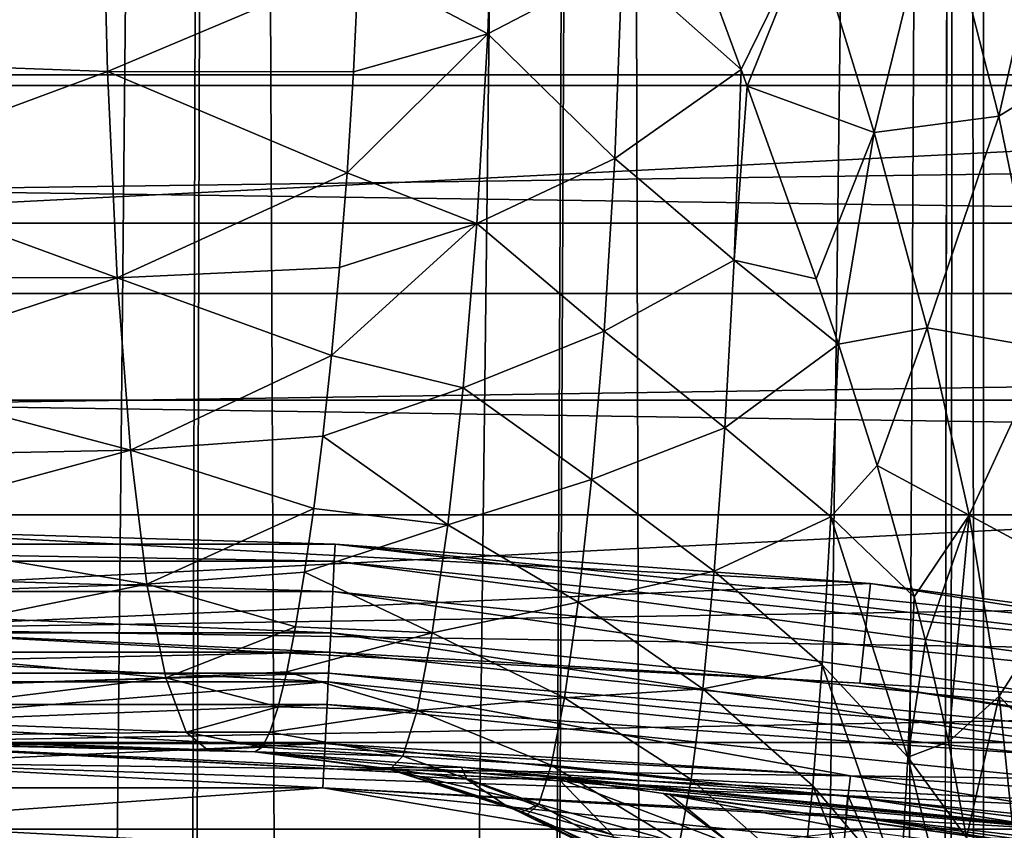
# Model space of a CAD drawing. Header units: millimetres. Extents: x -100 to 100, y -64 to 136.
# Tile 222 of 256: x 0.48 to 3.02, y 24.77 to 26.86. Entities that reach past the tile are written whole.
import ezdxf

# ---------------------------------------------------------------- set-up
doc = ezdxf.new("R2010")
doc.units = ezdxf.units.MM
doc.header["$LTSCALE"] = 159.143519
for name, color, linetype in [('107', 7, 'CONTINUOUS'), ('251', 7, 'CONTINUOUS'), ('258', 7, 'CONTINUOUS'), ('351', 7, 'CONTINUOUS'), ('352', 7, 'CONTINUOUS'), ('353', 7, 'CONTINUOUS'), ('354', 7, 'CONTINUOUS'), ('355', 7, 'CONTINUOUS'), ('357', 7, 'CONTINUOUS'), ('365', 7, 'CONTINUOUS'), ('367', 7, 'CONTINUOUS'), ('404', 7, 'CONTINUOUS'), ('407', 7, 'CONTINUOUS'), ('412', 7, 'CONTINUOUS'), ('437', 7, 'CONTINUOUS'), ('53', 7, 'CONTINUOUS'), ('85', 7, 'CONTINUOUS'), ('87', 7, 'CONTINUOUS'), ('88', 7, 'CONTINUOUS'), ('89', 7, 'CONTINUOUS'), ('90', 7, 'CONTINUOUS'), ('93', 7, 'CONTINUOUS')]:
    doc.layers.add(name, color=color, linetype=linetype)

msp = doc.modelspace()

# ---------------------------------------------------------------- linework, layer by layer
at = {"layer": '107', "color": 7, "linetype": 'CONTINUOUS', "true_color": 0x8c979c}
for points in [[(-0.0001, 27.061, 12.9549), (-0.0001, 26.7527, 13.198), (0.6928, 27.3281, 12.7355), (-0.0001, 27.061, 12.9549)], [(-0.0001, 26.7527, 13.198), (0.7076, 26.7275, 13.1775), (0.6928, 27.3281, 12.7355), (-0.0001, 26.7527, 13.198)], [(0.7076, 26.7275, 13.1775), (1.3542, 26.9996, 12.8495), (0.6928, 27.3281, 12.7355), (0.7076, 26.7275, 13.1775)], [(1.3408, 26.7262, 13.069), (1.3542, 26.9996, 12.8495), (0.7076, 26.7275, 13.1775), (1.3408, 26.7262, 13.069)], [(-0.0001, 26.7527, 13.198), (-0.0001, 26.4644, 13.4645), (0.7076, 26.7275, 13.1775), (-0.0001, 26.7527, 13.198)], [(-0.0001, 26.4644, 13.4645), (0.7327, 26.1963, 13.7067), (0.7076, 26.7275, 13.1775), (-0.0001, 26.4644, 13.4645)], [(1.3243, 26.4667, 13.3101), (1.3408, 26.7262, 13.069), (0.7076, 26.7275, 13.1775), (1.3243, 26.4667, 13.3101)], [(0.7327, 26.1963, 13.7067), (1.3243, 26.4667, 13.3101), (0.7076, 26.7275, 13.1775), (0.7327, 26.1963, 13.7067)], [(-0.0001, 26.4644, 13.4645), (-0.0001, 26.198, 13.7527), (0.7327, 26.1963, 13.7067), (-0.0001, 26.4644, 13.4645)], [(1.3052, 26.2228, 13.5719), (1.3243, 26.4667, 13.3101), (0.7327, 26.1963, 13.7067), (1.3052, 26.2228, 13.5719)], [(1.2842, 25.9963, 13.853), (1.3052, 26.2228, 13.5719), (0.7327, 26.1963, 13.7067), (1.2842, 25.9963, 13.853)], [(-0.0001, 26.198, 13.7527), (-0.0001, 25.9549, 14.061), (0.7327, 26.1963, 13.7067), (-0.0001, 26.198, 13.7527)], [(-0.0001, 25.9549, 14.061), (0.7671, 25.7525, 14.3054), (0.7327, 26.1963, 13.7067), (-0.0001, 25.9549, 14.061)], [(0.7671, 25.7525, 14.3054), (1.2842, 25.9963, 13.853), (0.7327, 26.1963, 13.7067), (0.7671, 25.7525, 14.3054)], [(1.2618, 25.789, 14.1519), (1.2842, 25.9963, 13.853), (0.7671, 25.7525, 14.3054), (1.2618, 25.789, 14.1519)], [(-0.0001, 25.9549, 14.061), (-0.0001, 25.7368, 14.3874), (0.7671, 25.7525, 14.3054), (-0.0001, 25.9549, 14.061)], [(1.2386, 25.6026, 14.4668), (1.2618, 25.789, 14.1519), (0.7671, 25.7525, 14.3054), (1.2386, 25.6026, 14.4668)], [(-0.0001, 25.7368, 14.3874), (-0.0001, 25.545, 14.7299), (0.7671, 25.7525, 14.3054), (-0.0001, 25.7368, 14.3874)], [(-0.0001, 25.545, 14.7299), (0.8094, 25.4076, 14.9519), (0.7671, 25.7525, 14.3054), (-0.0001, 25.545, 14.7299)], [(0.8094, 25.4076, 14.9519), (1.2386, 25.6026, 14.4668), (0.7671, 25.7525, 14.3054), (0.8094, 25.4076, 14.9519)], [(1.2152, 25.4386, 14.7954), (1.2386, 25.6026, 14.4668), (0.8094, 25.4076, 14.9519), (1.2152, 25.4386, 14.7954)], [(-0.0001, 25.545, 14.7299), (-0.0001, 25.3807, 15.0864), (0.8094, 25.4076, 14.9519), (-0.0001, 25.545, 14.7299)], [(1.1919, 25.2983, 15.1355), (1.2152, 25.4386, 14.7954), (0.8094, 25.4076, 14.9519), (1.1919, 25.2983, 15.1355)], [(-0.0001, 25.3807, 15.0864), (-0.0001, 25.2448, 15.4546), (0.8094, 25.4076, 14.9519), (-0.0001, 25.3807, 15.0864)], [(-0.0001, 25.2448, 15.4546), (0.8578, 25.1665, 15.6226), (0.8094, 25.4076, 14.9519), (-0.0001, 25.2448, 15.4546)], [(0.8578, 25.1665, 15.6226), (1.1919, 25.2983, 15.1355), (0.8094, 25.4076, 14.9519), (0.8578, 25.1665, 15.6226)], [(1.1691, 25.1825, 15.4851), (1.1919, 25.2983, 15.1355), (0.8578, 25.1665, 15.6226), (1.1691, 25.1825, 15.4851)], [(-0.0001, 25.2448, 15.4546), (-0.0001, 25.1383, 15.8324), (0.8578, 25.1665, 15.6226), (-0.0001, 25.2448, 15.4546)], [(1.1469, 25.092, 15.8421), (1.1691, 25.1825, 15.4851), (0.8578, 25.1665, 15.6226), (1.1469, 25.092, 15.8421)], [(-0.0001, 25.1383, 15.8324), (-0.0001, 25.0616, 16.2176), (0.8578, 25.1665, 15.6226), (-0.0001, 25.1383, 15.8324)], [(-0.0001, 25.0616, 16.2176), (0.9103, 25.027, 16.295), (0.8578, 25.1665, 15.6226), (-0.0001, 25.0616, 16.2176)], [(0.9103, 25.027, 16.295), (1.1469, 25.092, 15.8421), (0.8578, 25.1665, 15.6226), (0.9103, 25.027, 16.295)], [(1.1257, 25.0273, 16.2047), (1.1469, 25.092, 15.8421), (0.9103, 25.027, 16.295), (1.1257, 25.0273, 16.2047)], [(-0.0001, 25.0616, 16.2176), (-0.0001, 25.0154, 16.6076), (0.9103, 25.027, 16.295), (-0.0001, 25.0616, 16.2176)], [(-0.0001, 25.0154, 16.6076), (0.9649, 24.9814, 16.9502), (0.9103, 25.027, 16.295), (-0.0001, 25.0154, 16.6076)], [(-0.0001, 25, 17), (0.9649, 24.9814, 16.9502), (-0.0001, 25.0154, 16.6076), (-0.0001, 25, 17)], [(1.1057, 24.9887, 16.5704), (1.1257, 25.0273, 16.2047), (0.9103, 25.027, 16.295), (1.1057, 24.9887, 16.5704)], [(0.9649, 24.9814, 16.9502), (1.1057, 24.9887, 16.5704), (0.9103, 25.027, 16.295), (0.9649, 24.9814, 16.9502)], [(-0.0001, 25, 17), (0.5443, 24.9941, 16.9841), (0.9649, 24.9814, 16.9502), (-0.0001, 25, 17)], [(1.087, 24.9764, 16.9368), (1.1057, 24.9887, 16.5704), (0.9649, 24.9814, 16.9502), (1.087, 24.9764, 16.9368)]]:
    msp.add_3dface(points, dxfattribs=at)
at = {"layer": '251', "color": 7, "linetype": 'CONTINUOUS', "true_color": 0x8c979c}
for points in [[(2.8423, 27.2343, 11.7411), (3.001, 26.6125, 11.8051), (3.1953, 27.4727, 11.4455), (2.8423, 27.2343, 11.7411)], [(3.1953, 27.4727, 11.4455), (3.001, 26.6125, 11.8051), (3.3433, 26.8235, 11.4488), (3.1953, 27.4727, 11.4455)], [(2.5187, 27.1003, 12.055), (2.6804, 26.5697, 12.1644), (2.8423, 27.2343, 11.7411), (2.5187, 27.1003, 12.055)], [(2.8423, 27.2343, 11.7411), (2.6804, 26.5697, 12.1644), (3.001, 26.6125, 11.8051), (2.8423, 27.2343, 11.7411)], [(2.1712, 27.1878, 12.3063), (2.338, 26.732, 12.4481), (2.5187, 27.1003, 12.055), (2.1712, 27.1878, 12.3063)], [(2.338, 26.732, 12.4481), (2.3536, 26.6894, 12.4618), (2.5187, 27.1003, 12.055), (2.338, 26.732, 12.4481)], [(2.5187, 27.1003, 12.055), (2.3536, 26.6894, 12.4618), (2.6804, 26.5697, 12.1644), (2.5187, 27.1003, 12.055)], [(3.001, 26.6125, 11.8051), (3.1232, 26.0144, 11.8862), (3.3433, 26.8235, 11.4488), (3.001, 26.6125, 11.8051)], [(2.3536, 26.6894, 12.4618), (2.5313, 26.1934, 12.6257), (2.6804, 26.5697, 12.1644), (2.3536, 26.6894, 12.4618)], [(2.6804, 26.5697, 12.1644), (2.8172, 26.0673, 12.2786), (3.001, 26.6125, 11.8051), (2.6804, 26.5697, 12.1644)], [(3.001, 26.6125, 11.8051), (2.8172, 26.0673, 12.2786), (3.1232, 26.0144, 11.8862), (3.001, 26.6125, 11.8051)], [(2.5313, 26.1934, 12.6257), (2.5885, 26.025, 12.6828), (2.6804, 26.5697, 12.1644), (2.5313, 26.1934, 12.6257)], [(2.6804, 26.5697, 12.1644), (2.5885, 26.025, 12.6828), (2.8172, 26.0673, 12.2786), (2.6804, 26.5697, 12.1644)], [(2.5885, 26.025, 12.6828), (2.688, 25.7134, 12.7908), (2.8172, 26.0673, 12.2786), (2.5885, 26.025, 12.6828)], [(2.8172, 26.0673, 12.2786), (2.688, 25.7134, 12.7908), (2.9253, 25.5855, 12.3997), (2.8172, 26.0673, 12.2786)], [(2.8172, 26.0673, 12.2786), (2.9253, 25.5855, 12.3997), (3.1232, 26.0144, 11.8862), (2.8172, 26.0673, 12.2786)], [(3.1232, 26.0144, 11.8862), (2.9253, 25.5855, 12.3997), (3.2042, 25.4347, 11.9883), (3.1232, 26.0144, 11.8862)], [(2.688, 25.7134, 12.7908), (2.7838, 25.3754, 12.9123), (2.9253, 25.5855, 12.3997), (2.688, 25.7134, 12.7908)], [(2.7838, 25.3754, 12.9123), (2.8128, 25.2616, 12.9544), (2.9253, 25.5855, 12.3997), (2.7838, 25.3754, 12.9123)], [(2.8128, 25.2616, 12.9544), (2.8718, 25.0024, 13.0535), (2.9253, 25.5855, 12.3997), (2.8128, 25.2616, 12.9544)], [(2.9253, 25.5855, 12.3997), (2.8718, 25.0024, 13.0535), (3.0025, 25.12, 12.5318), (2.9253, 25.5855, 12.3997)], [(2.9253, 25.5855, 12.3997), (3.0025, 25.12, 12.5318), (3.2042, 25.4347, 11.9883), (2.9253, 25.5855, 12.3997)], [(3.2042, 25.4347, 11.9883), (3.0025, 25.12, 12.5318), (3.2418, 24.8731, 12.1155), (3.2042, 25.4347, 11.9883)], [(2.8718, 25.0024, 13.0535), (2.9184, 24.7561, 13.1521), (3.0025, 25.12, 12.5318), (2.8718, 25.0024, 13.0535)], [(3.0025, 25.12, 12.5318), (2.9184, 24.7561, 13.1521), (3.0481, 24.6698, 12.6782), (3.0025, 25.12, 12.5318)], [(3.0025, 25.12, 12.5318), (3.0481, 24.6698, 12.6782), (3.2418, 24.8731, 12.1155), (3.0025, 25.12, 12.5318)]]:
    msp.add_3dface(points, dxfattribs=at)
at = {"layer": '258', "linetype": 'CONTINUOUS'}
for points in [[(2.6134, 24.8629, 23.2), (-0.0003, 24.9999, 23.2), (2.2707, 20.8769, 23.2), (2.6134, 24.8629, 23.2)], [(2.2707, 20.8769, 23.2), (-0.0003, 24.9999, 23.2), (0, 21, 23.2), (2.2707, 20.8769, 23.2)], [(4.514, 20.5091, 23.2), (2.6134, 24.8629, 23.2), (2.2707, 20.8769, 23.2), (4.514, 20.5091, 23.2)], [(5.1979, 24.4536, 23.2), (2.6134, 24.8629, 23.2), (4.514, 20.5091, 23.2), (5.1979, 24.4536, 23.2)]]:
    msp.add_3dface(points, dxfattribs=at)
at = {"layer": '351', "color": 7, "linetype": 'CONTINUOUS', "true_color": 0x323232}
msp.add_3dface([(0, 24.7939, 39.9), (2.5925, 24.658, 39.9), (-2.5925, 24.658, 39.9), (0, 24.7939, 39.9)], dxfattribs=at)
at = {"layer": '352', "color": 7, "linetype": 'CONTINUOUS', "true_color": 0x323232}
for points in [[(0, 25.5497, 43.1541), (2.6707, 25.4098, 43.1541), (0, 25.2918, 40.3541), (0, 25.5497, 43.1541)], [(0, 25.2918, 40.3541), (2.6707, 25.4098, 43.1541), (2.6437, 25.1533, 40.3541), (0, 25.2918, 40.3541)], [(2.6707, 25.4098, 43.1541), (5.3121, 24.9914, 43.1541), (2.6437, 25.1533, 40.3541), (2.6707, 25.4098, 43.1541)], [(2.6437, 25.1533, 40.3541), (5.3121, 24.9914, 43.1541), (5.2585, 24.7391, 40.3541), (2.6437, 25.1533, 40.3541)]]:
    msp.add_3dface(points, dxfattribs=at)
at = {"layer": '353', "color": 7, "linetype": 'CONTINUOUS', "true_color": 0x323232}
for points in [[(2.6194, 24.9145, 43.7), (0, 25.0518, 43.7), (0, 24.95, 43.7), (2.6194, 24.9145, 43.7)], [(2.608, 24.8133, 43.7), (2.6194, 24.9145, 43.7), (0, 24.95, 43.7), (2.608, 24.8133, 43.7)], [(5.2102, 24.504, 43.7), (2.6194, 24.9145, 43.7), (2.608, 24.8133, 43.7), (5.2102, 24.504, 43.7)], [(5.1874, 24.4048, 43.7), (5.2102, 24.504, 43.7), (2.608, 24.8133, 43.7), (5.1874, 24.4048, 43.7)]]:
    msp.add_3dface(points, dxfattribs=at)
at = {"layer": '354', "color": 7, "linetype": 'CONTINUOUS', "true_color": 0x323232}
for points in [[(2.608, 24.8133, 43.7), (0, 24.95, 43.7), (2.608, 24.8133, 45.7), (2.608, 24.8133, 43.7)], [(2.608, 24.8133, 45.7), (0, 24.95, 43.7), (0, 24.95, 45.7), (2.608, 24.8133, 45.7)], [(5.1874, 24.4048, 43.7), (2.608, 24.8133, 43.7), (5.1874, 24.4048, 45.7), (5.1874, 24.4048, 43.7)], [(5.1874, 24.4048, 45.7), (2.608, 24.8133, 43.7), (2.608, 24.8133, 45.7), (5.1874, 24.4048, 45.7)]]:
    msp.add_3dface(points, dxfattribs=at)
at = {"layer": '355', "color": 7, "linetype": 'CONTINUOUS', "true_color": 0x323232}
for points in [[(2.6132, 24.863, 45.7), (0, 24.95, 45.7), (0, 25, 45.7), (2.6132, 24.863, 45.7)], [(2.608, 24.8133, 45.7), (0, 24.95, 45.7), (2.6132, 24.863, 45.7), (2.608, 24.8133, 45.7)], [(5.1978, 24.4537, 45.7), (2.608, 24.8133, 45.7), (2.6132, 24.863, 45.7), (5.1978, 24.4537, 45.7)], [(5.1874, 24.4048, 45.7), (2.608, 24.8133, 45.7), (5.1978, 24.4537, 45.7), (5.1874, 24.4048, 45.7)]]:
    msp.add_3dface(points, dxfattribs=at)
at = {"layer": '357', "color": 7, "linetype": 'CONTINUOUS', "true_color": 0x323232}
for points in [[(-4.1807, 27.2815, 47.7), (-6.9202, 26.7184, 47.7), (4.1807, 27.2815, 47.7), (-4.1807, 27.2815, 47.7)], [(4.1807, 27.2815, 47.7), (-6.9202, 26.7184, 47.7), (6.9202, 26.7184, 47.7), (4.1807, 27.2815, 47.7)], [(-6.9202, 26.7184, 47.7), (-9.5885, 25.8809, 47.7), (6.9202, 26.7184, 47.7), (-6.9202, 26.7184, 47.7)], [(6.9202, 26.7184, 47.7), (-9.5885, 25.8809, 47.7), (9.5885, 25.8809, 47.7), (6.9202, 26.7184, 47.7)], [(-9.5885, 25.8809, 47.7), (-12.1584, 24.7777, 47.7), (9.5885, 25.8809, 47.7), (-9.5885, 25.8809, 47.7)], [(9.5885, 25.8809, 47.7), (-12.1584, 24.7777, 47.7), (12.1584, 24.7777, 47.7), (9.5885, 25.8809, 47.7)], [(-12.1584, 24.7777, 47.7), (-14.6035, 23.42, 47.7), (12.1584, 24.7777, 47.7), (-12.1584, 24.7777, 47.7)], [(12.1584, 24.7777, 47.7), (-14.6035, 23.42, 47.7), (14.6035, 23.42, 47.7), (12.1584, 24.7777, 47.7)]]:
    msp.add_3dface(points, dxfattribs=at)
at = {"layer": '365', "color": 7, "linetype": 'CONTINUOUS', "true_color": 0x323232}
for points in [[(0, 25.5497, 43.1541), (-1.2938, 25.5106, 43.2916), (1.2938, 25.5106, 43.2916), (0, 25.5497, 43.1541)], [(2.6707, 25.4098, 43.1541), (0, 25.5497, 43.1541), (1.2938, 25.5106, 43.2916), (2.6707, 25.4098, 43.1541)], [(-1.2915, 25.4668, 43.4227), (1.2915, 25.4668, 43.4227), (-1.2938, 25.5106, 43.2916), (-1.2915, 25.4668, 43.4227)], [(-1.2938, 25.5106, 43.2916), (1.2915, 25.4668, 43.4227), (1.2938, 25.5106, 43.2916), (-1.2938, 25.5106, 43.2916)], [(1.2915, 25.4668, 43.4227), (3.8613, 25.2055, 43.4227), (1.2938, 25.5106, 43.2916), (1.2915, 25.4668, 43.4227)], [(2.6707, 25.4098, 43.1541), (1.2938, 25.5106, 43.2916), (3.868, 25.2488, 43.2916), (2.6707, 25.4098, 43.1541)], [(1.2938, 25.5106, 43.2916), (3.8613, 25.2055, 43.4227), (3.868, 25.2488, 43.2916), (1.2938, 25.5106, 43.2916)], [(-1.2876, 25.3888, 43.5367), (1.2876, 25.3888, 43.5367), (-1.2915, 25.4668, 43.4227), (-1.2876, 25.3888, 43.5367)], [(-1.2915, 25.4668, 43.4227), (1.2876, 25.3888, 43.5367), (1.2915, 25.4668, 43.4227), (-1.2915, 25.4668, 43.4227)], [(1.2876, 25.3888, 43.5367), (3.8495, 25.1283, 43.5367), (1.2915, 25.4668, 43.4227), (1.2876, 25.3888, 43.5367)], [(1.2915, 25.4668, 43.4227), (3.8495, 25.1283, 43.5367), (3.8613, 25.2055, 43.4227), (1.2915, 25.4668, 43.4227)], [(5.3121, 24.9914, 43.1541), (2.6707, 25.4098, 43.1541), (3.868, 25.2488, 43.2916), (5.3121, 24.9914, 43.1541)], [(-1.2822, 25.2826, 43.6251), (1.2822, 25.2826, 43.6251), (-1.2876, 25.3888, 43.5367), (-1.2822, 25.2826, 43.6251)], [(-1.2876, 25.3888, 43.5367), (1.2822, 25.2826, 43.6251), (1.2876, 25.3888, 43.5367), (-1.2876, 25.3888, 43.5367)], [(1.2822, 25.2826, 43.6251), (3.8334, 25.0232, 43.6251), (1.2876, 25.3888, 43.5367), (1.2822, 25.2826, 43.6251)], [(1.2876, 25.3888, 43.5367), (3.8334, 25.0232, 43.6251), (3.8495, 25.1283, 43.5367), (1.2876, 25.3888, 43.5367)], [(-1.2758, 25.1563, 43.6809), (1.2758, 25.1563, 43.6809), (-1.2822, 25.2826, 43.6251), (-1.2758, 25.1563, 43.6809)], [(-1.2822, 25.2826, 43.6251), (1.2758, 25.1563, 43.6809), (1.2822, 25.2826, 43.6251), (-1.2822, 25.2826, 43.6251)], [(1.2758, 25.1563, 43.6809), (3.8143, 24.8982, 43.6809), (1.2822, 25.2826, 43.6251), (1.2758, 25.1563, 43.6809)], [(1.2822, 25.2826, 43.6251), (3.8143, 24.8982, 43.6809), (3.8334, 25.0232, 43.6251), (1.2822, 25.2826, 43.6251)], [(-1.2758, 25.1563, 43.6809), (0, 25.0518, 43.7), (1.2758, 25.1563, 43.6809), (-1.2758, 25.1563, 43.6809)], [(0, 25.0518, 43.7), (2.6194, 24.9145, 43.7), (1.2758, 25.1563, 43.6809), (0, 25.0518, 43.7)], [(1.2758, 25.1563, 43.6809), (2.6194, 24.9145, 43.7), (3.8143, 24.8982, 43.6809), (1.2758, 25.1563, 43.6809)], [(2.6194, 24.9145, 43.7), (5.2102, 24.504, 43.7), (3.8143, 24.8982, 43.6809), (2.6194, 24.9145, 43.7)]]:
    msp.add_3dface(points, dxfattribs=at)
at = {"layer": '367', "color": 7, "linetype": 'CONTINUOUS', "true_color": 0x323232}
for points in [[(-1.2797, 25.2332, 40.234), (0, 25.2918, 40.3541), (1.2797, 25.2332, 40.234), (-1.2797, 25.2332, 40.234)], [(0, 25.2918, 40.3541), (2.6437, 25.1533, 40.3541), (1.2797, 25.2332, 40.234), (0, 25.2918, 40.3541)], [(-1.2797, 25.2332, 40.234), (1.2797, 25.2332, 40.234), (-1.2769, 25.1784, 40.1239), (-1.2797, 25.2332, 40.234)], [(-1.2769, 25.1784, 40.1239), (1.2797, 25.2332, 40.234), (1.2769, 25.1784, 40.1239), (-1.2769, 25.1784, 40.1239)], [(1.2797, 25.2332, 40.234), (3.8259, 24.9742, 40.234), (1.2769, 25.1784, 40.1239), (1.2797, 25.2332, 40.234)], [(1.2797, 25.2332, 40.234), (2.6437, 25.1533, 40.3541), (3.8259, 24.9742, 40.234), (1.2797, 25.2332, 40.234)], [(-1.2769, 25.1784, 40.1239), (1.2769, 25.1784, 40.1239), (-1.2728, 25.0984, 40.0304), (-1.2769, 25.1784, 40.1239)], [(-1.2728, 25.0984, 40.0304), (1.2769, 25.1784, 40.1239), (1.2728, 25.0984, 40.0304), (-1.2728, 25.0984, 40.0304)], [(1.2769, 25.1784, 40.1239), (3.8176, 24.92, 40.1239), (1.2728, 25.0984, 40.0304), (1.2769, 25.1784, 40.1239)], [(1.2769, 25.1784, 40.1239), (3.8259, 24.9742, 40.234), (3.8176, 24.92, 40.1239), (1.2769, 25.1784, 40.1239)], [(2.6437, 25.1533, 40.3541), (5.2585, 24.7391, 40.3541), (3.8259, 24.9742, 40.234), (2.6437, 25.1533, 40.3541)], [(-1.2728, 25.0984, 40.0304), (1.2728, 25.0984, 40.0304), (-1.2678, 24.9981, 39.9594), (-1.2728, 25.0984, 40.0304)], [(-1.2678, 24.9981, 39.9594), (1.2728, 25.0984, 40.0304), (1.2678, 24.9981, 39.9594), (-1.2678, 24.9981, 39.9594)], [(1.2728, 25.0984, 40.0304), (3.8055, 24.8409, 40.0304), (1.2678, 24.9981, 39.9594), (1.2728, 25.0984, 40.0304)], [(1.2728, 25.0984, 40.0304), (3.8176, 24.92, 40.1239), (3.8055, 24.8409, 40.0304), (1.2728, 25.0984, 40.0304)], [(-1.2678, 24.9981, 39.9594), (1.2678, 24.9981, 39.9594), (-1.2619, 24.8835, 39.915), (-1.2678, 24.9981, 39.9594)], [(-1.2619, 24.8835, 39.915), (1.2678, 24.9981, 39.9594), (1.2619, 24.8835, 39.915), (-1.2619, 24.8835, 39.915)], [(1.2678, 24.9981, 39.9594), (3.7903, 24.7416, 39.9594), (1.2619, 24.8835, 39.915), (1.2678, 24.9981, 39.9594)], [(1.2678, 24.9981, 39.9594), (3.8055, 24.8409, 40.0304), (3.7903, 24.7416, 39.9594), (1.2678, 24.9981, 39.9594)], [(0, 24.7939, 39.9), (-1.2619, 24.8835, 39.915), (1.2619, 24.8835, 39.915), (0, 24.7939, 39.9)], [(2.5925, 24.658, 39.9), (0, 24.7939, 39.9), (1.2619, 24.8835, 39.915), (2.5925, 24.658, 39.9)], [(2.5925, 24.658, 39.9), (1.2619, 24.8835, 39.915), (3.7729, 24.6281, 39.915), (2.5925, 24.658, 39.9)], [(1.2619, 24.8835, 39.915), (3.7903, 24.7416, 39.9594), (3.7729, 24.6281, 39.915), (1.2619, 24.8835, 39.915)]]:
    msp.add_3dface(points, dxfattribs=at)
at = {"layer": '404', "color": 7, "linetype": 'CONTINUOUS', "true_color": 0xaaaaaa}
for points in [[(2.6132, 24.863, 45.7), (0, 25, 45.7), (2.6132, 24.8631, 44.7), (2.6132, 24.863, 45.7)], [(2.6132, 24.8631, 44.7), (0, 25, 45.7), (0, 25, 44.7), (2.6132, 24.8631, 44.7)], [(5.1977, 24.4537, 44.7), (2.6132, 24.863, 45.7), (2.6132, 24.8631, 44.7), (5.1977, 24.4537, 44.7)], [(5.1978, 24.4537, 45.7), (2.6132, 24.863, 45.7), (5.1977, 24.4537, 44.7), (5.1978, 24.4537, 45.7)]]:
    msp.add_3dface(points, dxfattribs=at)
at = {"layer": '407', "color": 7, "linetype": 'CONTINUOUS'}
for points in [[(19.8244, 27.178, 36.7), (19.4931, 26.6915, 36.7), (-19.8244, 27.178, 36.7), (19.8244, 27.178, 36.7)], [(19.4931, 26.6915, 36.7), (-19.4931, 26.6915, 36.7), (-19.8244, 27.178, 36.7), (19.4931, 26.6915, 36.7)], [(19.4931, 26.6915, 36.7), (19.2494, 26.1558, 36.7), (-19.4931, 26.6915, 36.7), (19.4931, 26.6915, 36.7)], [(19.2494, 26.1558, 36.7), (-19.2494, 26.1558, 36.7), (-19.4931, 26.6915, 36.7), (19.2494, 26.1558, 36.7)], [(19.2494, 26.1558, 36.7), (19.1002, 25.5864, 36.7), (-19.2494, 26.1558, 36.7), (19.2494, 26.1558, 36.7)], [(19.1002, 25.5864, 36.7), (-19.1002, 25.5864, 36.7), (-19.2494, 26.1558, 36.7), (19.1002, 25.5864, 36.7)], [(19.1002, 25.5864, 36.7), (19.05, 25, 36.7), (-19.1002, 25.5864, 36.7), (19.1002, 25.5864, 36.7)], [(19.05, 25, 36.7), (-19.05, 25, 36.7), (-19.1002, 25.5864, 36.7), (19.05, 25, 36.7)], [(-19.1002, 24.4136, 36.7), (-19.05, 25, 36.7), (19.1002, 24.4136, 36.7), (-19.1002, 24.4136, 36.7)], [(-19.05, 25, 36.7), (19.05, 25, 36.7), (19.1002, 24.4136, 36.7), (-19.05, 25, 36.7)]]:
    msp.add_3dface(points, dxfattribs=at)
at = {"layer": '412', "linetype": 'CONTINUOUS'}
for points in [[(-19.8244, 27.178, 36.7427), (-19.4931, 26.6915, 36.7427), (19.8244, 27.178, 36.7427), (-19.8244, 27.178, 36.7427)], [(19.8244, 27.178, 36.7427), (-19.4931, 26.6915, 36.7427), (19.4931, 26.6915, 36.7427), (19.8244, 27.178, 36.7427)], [(-19.4931, 26.6915, 36.7427), (-19.2494, 26.1558, 36.7427), (19.4931, 26.6915, 36.7427), (-19.4931, 26.6915, 36.7427)], [(19.4931, 26.6915, 36.7427), (-19.2494, 26.1558, 36.7427), (19.2494, 26.1558, 36.7427), (19.4931, 26.6915, 36.7427)], [(-19.2494, 26.1558, 36.7427), (-19.1002, 25.5864, 36.7427), (19.2494, 26.1558, 36.7427), (-19.2494, 26.1558, 36.7427)], [(19.2494, 26.1558, 36.7427), (-19.1002, 25.5864, 36.7427), (19.1002, 25.5864, 36.7427), (19.2494, 26.1558, 36.7427)], [(-19.1002, 25.5864, 36.7427), (-19.05, 25, 36.7427), (19.1002, 25.5864, 36.7427), (-19.1002, 25.5864, 36.7427)], [(19.1002, 25.5864, 36.7427), (-19.05, 25, 36.7427), (19.05, 25, 36.7427), (19.1002, 25.5864, 36.7427)], [(-19.05, 25, 36.7427), (-19.1002, 24.4136, 36.7427), (19.05, 25, 36.7427), (-19.05, 25, 36.7427)], [(19.05, 25, 36.7427), (-19.1002, 24.4136, 36.7427), (19.1002, 24.4136, 36.7427), (19.05, 25, 36.7427)]]:
    msp.add_3dface(points, dxfattribs=at)
at = {"layer": '437', "color": 7, "linetype": 'CONTINUOUS', "true_color": 0xaaaaaa}
for points in [[(72.3448, 31.0583, 44.7), (71.8798, 26.3369, 44.7), (-72.3448, 31.0583, 44.7), (72.3448, 31.0583, 44.7)], [(71.8798, 26.3369, 44.7), (-71.8798, 26.3369, 44.7), (-72.3448, 31.0583, 44.7), (71.8798, 26.3369, 44.7)], [(71.8798, 26.3369, 44.7), (0, 25, 44.7), (-71.8798, 26.3369, 44.7), (71.8798, 26.3369, 44.7)], [(0, 25, 44.7), (71.8798, 26.3369, 44.7), (71.1069, 21.6559, 44.7), (0, 25, 44.7)], [(2.6132, 24.8631, 44.7), (0, 25, 44.7), (71.1069, 21.6559, 44.7), (2.6132, 24.8631, 44.7)], [(5.1977, 24.4537, 44.7), (2.6132, 24.8631, 44.7), (71.1069, 21.6559, 44.7), (5.1977, 24.4537, 44.7)]]:
    msp.add_3dface(points, dxfattribs=at)
at = {"layer": '53', "color": 7, "linetype": 'CONTINUOUS', "true_color": 0x8c979c}
for points in [[(3.7143, 52.3173, -14.1455), (3.1775, 2.9558, -14.3838), (2.9649, 52.2188, -14.4661), (3.7143, 52.3173, -14.1455)], [(2.91, 52.2139, -14.4864), (2.1616, -7.6333, -14.7206), (2.0018, 52.1623, -14.7609), (2.91, 52.2139, -14.4864)], [(2.6083, -7.5278, -14.5899), (2.1616, -7.6333, -14.7206), (2.91, 52.2139, -14.4864), (2.6083, -7.5278, -14.5899)], [(2.8215, 0, -14.518), (2.6083, -7.5278, -14.5899), (2.91, 52.2139, -14.4864), (2.8215, 0, -14.518)], [(2.85, 0.8293, -14.508), (2.8215, 0, -14.518), (2.91, 52.2139, -14.4864), (2.85, 0.8293, -14.508)], [(2.958, 1.7972, -14.4687), (2.85, 0.8293, -14.508), (2.91, 52.2139, -14.4864), (2.958, 1.7972, -14.4687)], [(2.9649, 52.2188, -14.4661), (2.958, 1.7972, -14.4687), (2.91, 52.2139, -14.4864), (2.9649, 52.2188, -14.4661)], [(3.1775, 2.9558, -14.3838), (2.958, 1.7972, -14.4687), (2.9649, 52.2188, -14.4661), (3.1775, 2.9558, -14.3838)], [(1.9895, 52.1619, -14.7639), (1.2798, -7.7848, -14.9031), (1.0161, 52.1472, -14.939), (1.9895, 52.1619, -14.7639)], [(1.7184, -7.7189, -14.8245), (1.2798, -7.7848, -14.9031), (1.9895, 52.1619, -14.7639), (1.7184, -7.7189, -14.8245)], [(2.1616, -7.6333, -14.7206), (1.7184, -7.7189, -14.8245), (2.0018, 52.1623, -14.7609), (2.1616, -7.6333, -14.7206)], [(2.0018, 52.1623, -14.7609), (1.7184, -7.7189, -14.8245), (1.9895, 52.1619, -14.7639), (2.0018, 52.1623, -14.7609)], [(0.4199, -7.8584, -14.9896), (0, 52.1446, -15), (0.9964, 52.1471, -14.9414), (0.4199, -7.8584, -14.9896)], [(0.8468, -7.8311, -14.9577), (0.4199, -7.8584, -14.9896), (0.9964, 52.1471, -14.9414), (0.8468, -7.8311, -14.9577)], [(1.2798, -7.7848, -14.9031), (0.8468, -7.8311, -14.9577), (1.0161, 52.1472, -14.939), (1.2798, -7.7848, -14.9031)], [(1.0161, 52.1472, -14.939), (0.8468, -7.8311, -14.9577), (0.9964, 52.1471, -14.9414), (1.0161, 52.1472, -14.939)]]:
    msp.add_3dface(points, dxfattribs=at)
at = {"layer": '85', "color": 7, "linetype": 'CONTINUOUS', "true_color": 0x8c979c}
for points in [[(1.7045, 27.3681, 12.4905), (1.3542, 26.9996, 12.8495), (1.6868, 26.8237, 12.8701), (1.7045, 27.3681, 12.4905)], [(1.7045, 27.3681, 12.4905), (1.6868, 26.8237, 12.8701), (2.0326, 27.0041, 12.5332), (1.7045, 27.3681, 12.4905)], [(2.1712, 27.1878, 12.3063), (2.0326, 27.0041, 12.5332), (2.338, 26.732, 12.4481), (2.1712, 27.1878, 12.3063)], [(1.3542, 26.9996, 12.8495), (1.3408, 26.7262, 13.069), (1.6868, 26.8237, 12.8701), (1.3542, 26.9996, 12.8495)], [(2.0326, 27.0041, 12.5332), (1.6868, 26.8237, 12.8701), (2.0129, 26.5032, 12.9364), (2.0326, 27.0041, 12.5332)], [(2.0326, 27.0041, 12.5332), (2.0129, 26.5032, 12.9364), (2.338, 26.732, 12.4481), (2.0326, 27.0041, 12.5332)], [(1.3408, 26.7262, 13.069), (1.3243, 26.4667, 13.3101), (1.6868, 26.8237, 12.8701), (1.3408, 26.7262, 13.069)], [(1.6868, 26.8237, 12.8701), (1.3243, 26.4667, 13.3101), (1.6586, 26.3361, 13.3205), (1.6868, 26.8237, 12.8701)], [(1.6868, 26.8237, 12.8701), (1.6586, 26.3361, 13.3205), (2.0129, 26.5032, 12.9364), (1.6868, 26.8237, 12.8701)], [(2.338, 26.732, 12.4481), (2.0129, 26.5032, 12.9364), (2.3206, 26.242, 12.8726), (2.338, 26.732, 12.4481)], [(2.338, 26.732, 12.4481), (2.3206, 26.242, 12.8726), (2.3536, 26.6894, 12.4618), (2.338, 26.732, 12.4481)], [(2.3536, 26.6894, 12.4618), (2.3206, 26.242, 12.8726), (2.5313, 26.1934, 12.6257), (2.3536, 26.6894, 12.4618)], [(2.0129, 26.5032, 12.9364), (1.6586, 26.3361, 13.3205), (1.9857, 26.0589, 13.4004), (2.0129, 26.5032, 12.9364)], [(2.0129, 26.5032, 12.9364), (1.9857, 26.0589, 13.4004), (2.3206, 26.242, 12.8726), (2.0129, 26.5032, 12.9364)], [(1.3243, 26.4667, 13.3101), (1.3052, 26.2228, 13.5719), (1.6586, 26.3361, 13.3205), (1.3243, 26.4667, 13.3101)], [(1.3052, 26.2228, 13.5719), (1.2842, 25.9963, 13.853), (1.6586, 26.3361, 13.3205), (1.3052, 26.2228, 13.5719)], [(1.6586, 26.3361, 13.3205), (1.2842, 25.9963, 13.853), (1.6232, 25.9129, 13.8319), (1.6586, 26.3361, 13.3205)], [(1.6586, 26.3361, 13.3205), (1.6232, 25.9129, 13.8319), (1.9857, 26.0589, 13.4004), (1.6586, 26.3361, 13.3205)], [(2.3206, 26.242, 12.8726), (1.9857, 26.0589, 13.4004), (2.2967, 25.8101, 13.3554), (2.3206, 26.242, 12.8726)], [(2.3206, 26.242, 12.8726), (2.2967, 25.8101, 13.3554), (2.5885, 26.025, 12.6828), (2.3206, 26.242, 12.8726)], [(2.5313, 26.1934, 12.6257), (2.3206, 26.242, 12.8726), (2.5885, 26.025, 12.6828), (2.5313, 26.1934, 12.6257)], [(1.9857, 26.0589, 13.4004), (1.6232, 25.9129, 13.8319), (1.9536, 25.6769, 13.9158), (1.9857, 26.0589, 13.4004)], [(1.9857, 26.0589, 13.4004), (1.9536, 25.6769, 13.9158), (2.2967, 25.8101, 13.3554), (1.9857, 26.0589, 13.4004)], [(2.5885, 26.025, 12.6828), (2.2967, 25.8101, 13.3554), (2.5693, 25.5814, 13.1879), (2.5885, 26.025, 12.6828)], [(2.5885, 26.025, 12.6828), (2.5693, 25.5814, 13.1879), (2.688, 25.7134, 12.7908), (2.5885, 26.025, 12.6828)], [(1.2842, 25.9963, 13.853), (1.2618, 25.789, 14.1519), (1.6232, 25.9129, 13.8319), (1.2842, 25.9963, 13.853)], [(1.6232, 25.9129, 13.8319), (1.2618, 25.789, 14.1519), (1.5838, 25.5601, 14.3937), (1.6232, 25.9129, 13.8319)], [(1.6232, 25.9129, 13.8319), (1.5838, 25.5601, 14.3937), (1.9536, 25.6769, 13.9158), (1.6232, 25.9129, 13.8319)], [(1.2618, 25.789, 14.1519), (1.2386, 25.6026, 14.4668), (1.5838, 25.5601, 14.3937), (1.2618, 25.789, 14.1519)], [(2.2967, 25.8101, 13.3554), (1.9536, 25.6769, 13.9158), (2.2689, 25.4411, 13.8858), (2.2967, 25.8101, 13.3554)], [(2.2967, 25.8101, 13.3554), (2.2689, 25.4411, 13.8858), (2.5693, 25.5814, 13.1879), (2.2967, 25.8101, 13.3554)], [(2.5693, 25.5814, 13.1879), (2.7838, 25.3754, 12.9123), (2.688, 25.7134, 12.7908), (2.5693, 25.5814, 13.1879)], [(1.9536, 25.6769, 13.9158), (1.5838, 25.5601, 14.3937), (1.919, 25.3615, 14.4729), (1.9536, 25.6769, 13.9158)], [(1.9536, 25.6769, 13.9158), (1.919, 25.3615, 14.4729), (2.2689, 25.4411, 13.8858), (1.9536, 25.6769, 13.9158)], [(1.2386, 25.6026, 14.4668), (1.2152, 25.4386, 14.7954), (1.5838, 25.5601, 14.3937), (1.2386, 25.6026, 14.4668)], [(2.5693, 25.5814, 13.1879), (2.2689, 25.4411, 13.8858), (2.5467, 25.2002, 13.7463), (2.5693, 25.5814, 13.1879)], [(2.7669, 24.9622, 13.5067), (2.5693, 25.5814, 13.1879), (2.5467, 25.2002, 13.7463), (2.7669, 24.9622, 13.5067)], [(2.7669, 24.9622, 13.5067), (2.7838, 25.3754, 12.9123), (2.5693, 25.5814, 13.1879), (2.7669, 24.9622, 13.5067)], [(1.5838, 25.5601, 14.3937), (1.2152, 25.4386, 14.7954), (1.5435, 25.2823, 14.9955), (1.5838, 25.5601, 14.3937)], [(1.5838, 25.5601, 14.3937), (1.5435, 25.2823, 14.9955), (1.919, 25.3615, 14.4729), (1.5838, 25.5601, 14.3937)], [(1.2152, 25.4386, 14.7954), (1.1919, 25.2983, 15.1355), (1.5435, 25.2823, 14.9955), (1.2152, 25.4386, 14.7954)], [(2.2689, 25.4411, 13.8858), (1.919, 25.3615, 14.4729), (2.2393, 25.1386, 14.4545), (2.2689, 25.4411, 13.8858)], [(2.2689, 25.4411, 13.8858), (2.2393, 25.1386, 14.4545), (2.5467, 25.2002, 13.7463), (2.2689, 25.4411, 13.8858)], [(1.919, 25.3615, 14.4729), (1.5435, 25.2823, 14.9955), (1.8839, 25.1156, 15.0624), (1.919, 25.3615, 14.4729)], [(1.919, 25.3615, 14.4729), (1.8839, 25.1156, 15.0624), (2.2393, 25.1386, 14.4545), (1.919, 25.3615, 14.4729)], [(2.7838, 25.3754, 12.9123), (2.7669, 24.9622, 13.5067), (2.8128, 25.2616, 12.9544), (2.7838, 25.3754, 12.9123)], [(1.1919, 25.2983, 15.1355), (1.1691, 25.1825, 15.4851), (1.5435, 25.2823, 14.9955), (1.1919, 25.2983, 15.1355)], [(1.5435, 25.2823, 14.9955), (1.1691, 25.1825, 15.4851), (1.5044, 25.0831, 15.6267), (1.5435, 25.2823, 14.9955)], [(1.5435, 25.2823, 14.9955), (1.5044, 25.0831, 15.6267), (1.8839, 25.1156, 15.0624), (1.5435, 25.2823, 14.9955)], [(2.8128, 25.2616, 12.9544), (2.7669, 24.9622, 13.5067), (2.8718, 25.0024, 13.0535), (2.8128, 25.2616, 12.9544)], [(1.1691, 25.1825, 15.4851), (1.1469, 25.092, 15.8421), (1.5044, 25.0831, 15.6267), (1.1691, 25.1825, 15.4851)], [(2.5467, 25.2002, 13.7463), (2.2393, 25.1386, 14.4545), (2.5224, 24.8892, 14.3434), (2.5467, 25.2002, 13.7463)], [(2.7485, 24.6227, 14.1479), (2.5467, 25.2002, 13.7463), (2.5224, 24.8892, 14.3434), (2.7485, 24.6227, 14.1479)], [(2.7485, 24.6227, 14.1479), (2.7669, 24.9622, 13.5067), (2.5467, 25.2002, 13.7463), (2.7485, 24.6227, 14.1479)], [(2.2393, 25.1386, 14.4545), (1.8839, 25.1156, 15.0624), (2.2093, 24.9048, 15.0522), (2.2393, 25.1386, 14.4545)], [(2.2393, 25.1386, 14.4545), (2.2093, 24.9048, 15.0522), (2.5224, 24.8892, 14.3434), (2.2393, 25.1386, 14.4545)], [(1.8839, 25.1156, 15.0624), (1.5044, 25.0831, 15.6267), (1.8499, 24.9418, 15.6753), (1.8839, 25.1156, 15.0624)], [(1.8839, 25.1156, 15.0624), (1.8499, 24.9418, 15.6753), (2.2093, 24.9048, 15.0522), (1.8839, 25.1156, 15.0624)], [(1.1469, 25.092, 15.8421), (1.1257, 25.0273, 16.2047), (1.5044, 25.0831, 15.6267), (1.1469, 25.092, 15.8421)], [(1.5044, 25.0831, 15.6267), (1.1257, 25.0273, 16.2047), (1.4677, 24.9654, 16.2774), (1.5044, 25.0831, 15.6267)], [(1.5044, 25.0831, 15.6267), (1.4677, 24.9654, 16.2774), (1.8499, 24.9418, 15.6753), (1.5044, 25.0831, 15.6267)], [(1.1257, 25.0273, 16.2047), (1.1057, 24.9887, 16.5704), (1.4677, 24.9654, 16.2774), (1.1257, 25.0273, 16.2047)], [(1.1057, 24.9887, 16.5704), (1.087, 24.9764, 16.9368), (1.4677, 24.9654, 16.2774), (1.1057, 24.9887, 16.5704)], [(2.7669, 24.9622, 13.5067), (2.9184, 24.7561, 13.1521), (2.8718, 25.0024, 13.0535), (2.7669, 24.9622, 13.5067)], [(1.4677, 24.9654, 16.2774), (1.087, 24.9764, 16.9368), (1.4343, 24.9305, 16.9368), (1.4677, 24.9654, 16.2774)], [(1.4677, 24.9654, 16.2774), (1.4343, 24.9305, 16.9368), (1.8178, 24.8418, 16.3032), (1.4677, 24.9654, 16.2774)], [(1.8499, 24.9418, 15.6753), (1.4677, 24.9654, 16.2774), (1.8178, 24.8418, 16.3032), (1.8499, 24.9418, 15.6753)], [(2.7485, 24.6227, 14.1479), (2.906, 24.4024, 13.786), (2.7669, 24.9622, 13.5067), (2.7485, 24.6227, 14.1479)], [(2.906, 24.4024, 13.786), (2.9184, 24.7561, 13.1521), (2.7669, 24.9622, 13.5067), (2.906, 24.4024, 13.786)], [(1.4343, 24.9305, 16.9368), (1.4373, 24.9299, 16.9368), (1.8178, 24.8418, 16.3032), (1.4343, 24.9305, 16.9368)], [(1.8178, 24.8418, 16.3032), (1.4373, 24.9299, 16.9368), (1.7742, 24.8223, 16.9368), (1.8178, 24.8418, 16.3032)], [(1.8499, 24.9418, 15.6753), (1.8178, 24.8418, 16.3032), (2.1801, 24.7416, 15.6706), (1.8499, 24.9418, 15.6753)], [(2.2093, 24.9048, 15.0522), (1.8499, 24.9418, 15.6753), (2.1801, 24.7416, 15.6706), (2.2093, 24.9048, 15.0522)], [(2.2093, 24.9048, 15.0522), (2.1801, 24.7416, 15.6706), (2.4977, 24.6503, 14.9697), (2.2093, 24.9048, 15.0522)], [(2.5224, 24.8892, 14.3434), (2.2093, 24.9048, 15.0522), (2.4977, 24.6503, 14.9697), (2.5224, 24.8892, 14.3434)], [(2.7295, 24.3627, 14.8213), (2.5224, 24.8892, 14.3434), (2.4977, 24.6503, 14.9697), (2.7295, 24.3627, 14.8213)], [(2.7295, 24.3627, 14.8213), (2.7485, 24.6227, 14.1479), (2.5224, 24.8892, 14.3434), (2.7295, 24.3627, 14.8213)], [(1.7886, 24.8162, 16.9368), (1.8178, 24.8418, 16.3032), (1.7742, 24.8223, 16.9368), (1.7886, 24.8162, 16.9368)], [(1.8178, 24.8418, 16.3032), (1.7886, 24.8162, 16.9368), (2.1526, 24.65, 16.3016), (1.8178, 24.8418, 16.3032)], [(2.1801, 24.7416, 15.6706), (1.8178, 24.8418, 16.3032), (2.1526, 24.65, 16.3016), (2.1801, 24.7416, 15.6706)], [(1.7886, 24.8162, 16.9368), (2.0867, 24.6573, 16.9368), (2.1526, 24.65, 16.3016), (1.7886, 24.8162, 16.9368)]]:
    msp.add_3dface(points, dxfattribs=at)
at = {"layer": '87', "color": 7, "linetype": 'CONTINUOUS', "true_color": 0x8c979c}
for points in [[(1.087, 24.9764, 21.4629), (3.62, 24.7365, 21.4629), (1.6186, 24.9373, 21.2611), (1.087, 24.9764, 21.4629)], [(3.62, 24.7365, 21.4629), (1.8668, 24.9083, 21.1682), (1.6186, 24.9373, 21.2611), (3.62, 24.7365, 21.4629)], [(2.1383, 24.8687, 21.0672), (1.8668, 24.9083, 21.1682), (3.62, 24.7365, 21.4629), (2.1383, 24.8687, 21.0672)], [(2.1383, 24.8687, 21.0672), (4.698, 24.5144, 21.0674), (2.156, 24.8658, 21.0606), (2.1383, 24.8687, 21.0672)], [(4.698, 24.5144, 21.0674), (2.1383, 24.8687, 21.0672), (3.62, 24.7365, 21.4629), (4.698, 24.5144, 21.0674)], [(2.156, 24.8658, 21.0606), (4.698, 24.5144, 21.0674), (2.6405, 24.7731, 20.881), (2.156, 24.8658, 21.0606)]]:
    msp.add_3dface(points, dxfattribs=at)
at = {"layer": '88', "color": 7, "linetype": 'CONTINUOUS', "true_color": 0x8c979c}
for points in [[(1.087, 24.9764, 21.4629), (1.6186, 24.9373, 21.2611), (1.4143, 24.9349, 20.656), (1.087, 24.9764, 21.4629)], [(1.6186, 24.9373, 21.2611), (1.6324, 24.9058, 20.9132), (1.4143, 24.9349, 20.656), (1.6186, 24.9373, 21.2611)], [(1.6324, 24.9058, 20.9132), (1.5082, 24.9126, 20.4194), (1.4143, 24.9349, 20.656), (1.6324, 24.9058, 20.9132)], [(1.6186, 24.9373, 21.2611), (1.8668, 24.9083, 21.1682), (1.6324, 24.9058, 20.9132), (1.6186, 24.9373, 21.2611)], [(1.7301, 24.8402, 19.8547), (1.5082, 24.9126, 20.4194), (1.6324, 24.9058, 20.9132), (1.7301, 24.8402, 19.8547)], [(1.8668, 24.9083, 21.1682), (2.0073, 24.7629, 20.2019), (1.6324, 24.9058, 20.9132), (1.8668, 24.9083, 21.1682)], [(2.0073, 24.7629, 20.2019), (1.7301, 24.8402, 19.8547), (1.6324, 24.9058, 20.9132), (2.0073, 24.7629, 20.2019)], [(1.8668, 24.9083, 21.1682), (2.1383, 24.8687, 21.0672), (2.3141, 24.7383, 20.5437), (1.8668, 24.9083, 21.1682)], [(1.8668, 24.9083, 21.1682), (2.3141, 24.7383, 20.5437), (2.0073, 24.7629, 20.2019), (1.8668, 24.9083, 21.1682)], [(2.1383, 24.8687, 21.0672), (2.156, 24.8658, 21.0606), (2.3141, 24.7383, 20.5437), (2.1383, 24.8687, 21.0672)], [(2.156, 24.8658, 21.0606), (2.6405, 24.7731, 20.881), (2.3141, 24.7383, 20.5437), (2.156, 24.8658, 21.0606)], [(2.0331, 24.6907, 19.0686), (1.8795, 24.7745, 19.4696), (1.7301, 24.8402, 19.8547), (2.0331, 24.6907, 19.0686)], [(2.0073, 24.7629, 20.2019), (2.0331, 24.6907, 19.0686), (1.7301, 24.8402, 19.8547), (2.0073, 24.7629, 20.2019)]]:
    msp.add_3dface(points, dxfattribs=at)
at = {"layer": '89', "color": 7, "linetype": 'CONTINUOUS', "true_color": 0x8c979c}
for points in [[(1.4343, 24.9305, 16.9368), (1.087, 24.9764, 16.9368), (1.4143, 24.9349, 20.656), (1.4343, 24.9305, 16.9368)], [(1.087, 24.9764, 16.9368), (1.087, 24.9764, 19.1999), (1.4143, 24.9349, 20.656), (1.087, 24.9764, 16.9368)], [(1.087, 24.9764, 21.4629), (1.4143, 24.9349, 20.656), (1.087, 24.9764, 19.1999), (1.087, 24.9764, 21.4629)], [(1.5082, 24.9126, 20.4194), (1.4343, 24.9305, 16.9368), (1.4143, 24.9349, 20.656), (1.5082, 24.9126, 20.4194)], [(1.4373, 24.9299, 16.9368), (1.4343, 24.9305, 16.9368), (1.5082, 24.9126, 20.4194), (1.4373, 24.9299, 16.9368)], [(1.7742, 24.8223, 16.9368), (1.4373, 24.9299, 16.9368), (1.7301, 24.8402, 19.8547), (1.7742, 24.8223, 16.9368)], [(1.7301, 24.8402, 19.8547), (1.4373, 24.9299, 16.9368), (1.5082, 24.9126, 20.4194), (1.7301, 24.8402, 19.8547)], [(1.8795, 24.7745, 19.4696), (1.7742, 24.8223, 16.9368), (1.7301, 24.8402, 19.8547), (1.8795, 24.7745, 19.4696)], [(1.7886, 24.8162, 16.9368), (1.7742, 24.8223, 16.9368), (1.8795, 24.7745, 19.4696), (1.7886, 24.8162, 16.9368)], [(2.0867, 24.6573, 16.9368), (1.7886, 24.8162, 16.9368), (2.0331, 24.6907, 19.0686), (2.0867, 24.6573, 16.9368)], [(2.0331, 24.6907, 19.0686), (1.7886, 24.8162, 16.9368), (1.8795, 24.7745, 19.4696), (2.0331, 24.6907, 19.0686)]]:
    msp.add_3dface(points, dxfattribs=at)
at = {"layer": '90', "color": 7, "linetype": 'CONTINUOUS', "true_color": 0x8c979c}
for points in [[(-0.0001, 25, 17), (0, 25, 23.1822), (0.5443, 24.9941, 16.9841), (-0.0001, 25, 17)], [(2.6132, 24.863, 23.1822), (1.087, 24.9764, 21.4629), (0, 25, 23.1822), (2.6132, 24.863, 23.1822)], [(0, 25, 23.1822), (1.087, 24.9764, 21.4629), (0.5443, 24.9941, 16.9841), (0, 25, 23.1822)], [(0.5443, 24.9941, 16.9841), (1.087, 24.9764, 21.4629), (0.9649, 24.9814, 16.9502), (0.5443, 24.9941, 16.9841)], [(1.087, 24.9764, 19.1999), (1.087, 24.9764, 16.9368), (0.9649, 24.9814, 16.9502), (1.087, 24.9764, 19.1999)], [(1.087, 24.9764, 21.4629), (1.087, 24.9764, 19.1999), (0.9649, 24.9814, 16.9502), (1.087, 24.9764, 21.4629)], [(3.62, 24.7365, 21.4629), (1.087, 24.9764, 21.4629), (2.6132, 24.863, 23.1822), (3.62, 24.7365, 21.4629)], [(5.1978, 24.4537, 23.1822), (3.62, 24.7365, 21.4629), (2.6132, 24.863, 23.1822), (5.1978, 24.4537, 23.1822)]]:
    msp.add_3dface(points, dxfattribs=at)
at = {"layer": '93', "color": 7, "linetype": 'CONTINUOUS', "true_color": 0x8c979c}
for points in [[(2.6134, 24.8629, 23.2), (0, 25, 23.1822), (-0.0003, 24.9999, 23.2), (2.6134, 24.8629, 23.2)], [(2.6132, 24.863, 23.1822), (0, 25, 23.1822), (2.6134, 24.8629, 23.2), (2.6132, 24.863, 23.1822)], [(5.1978, 24.4537, 23.1822), (2.6132, 24.863, 23.1822), (2.6134, 24.8629, 23.2), (5.1978, 24.4537, 23.1822)], [(5.1979, 24.4536, 23.2), (5.1978, 24.4537, 23.1822), (2.6134, 24.8629, 23.2), (5.1979, 24.4536, 23.2)]]:
    msp.add_3dface(points, dxfattribs=at)

doc.saveas('drawing.dxf')
